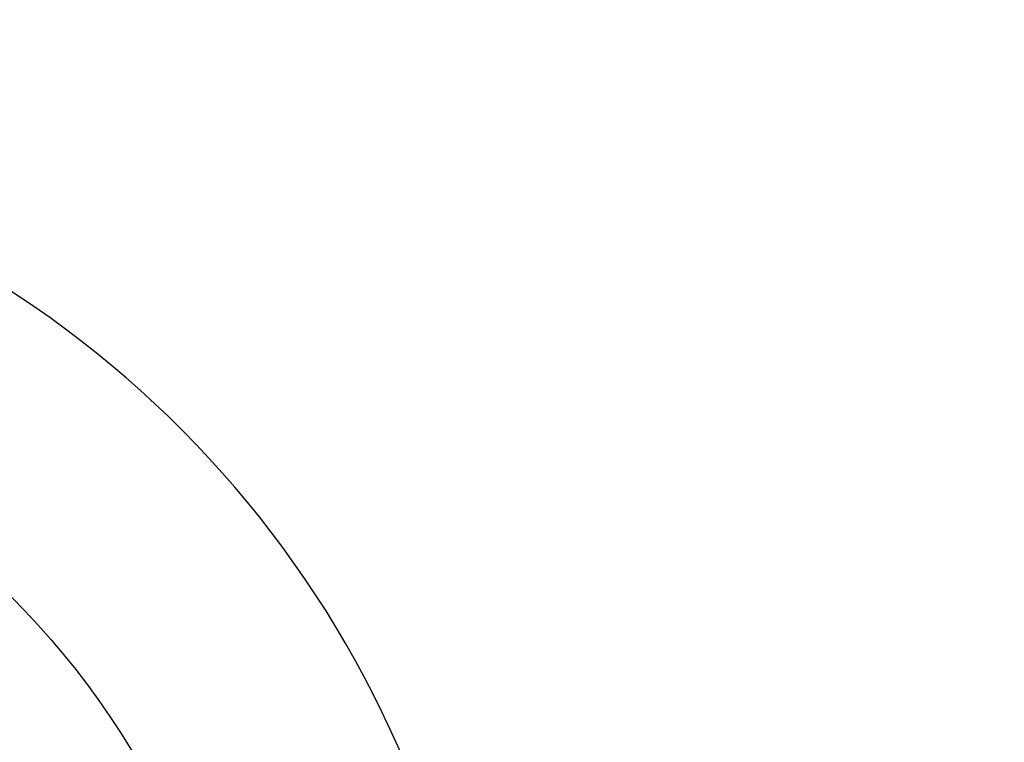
# Model space of a CAD drawing. Header units: millimetres. Extents: x 0 to 8410, y 0 to 5940.
# Tile 73 of 122: x 4703 to 5168, y 1049 to 1390. Entities that reach past the tile are written whole.
import ezdxf

# ---------------------------------------------------------------- set-up
doc = ezdxf.new("R2010")
doc.units = ezdxf.units.MM
doc.header["$LTSCALE"] = 462.55
doc.layers.get('0').update_dxf_attribs({"linetype": 'CONTINUOUS'})
doc.layers.add('204101000016_DXF_DIMENSION', color=7, linetype='CONTINUOUS')
doc.styles.get("Standard").update_dxf_attribs({"font": 'txt', "width": 0.7})
doc.dimstyles.new('DIMSTYLE_8', dxfattribs={"dimtxt": 90, "dimasz": 50, "dimexe": 1.5, "dimexo": 0, "dimtad": 1, "dimdec": 0, "dimdsep": 46, "dimtxsty": 'Standard', "dimblk": '_FILLED', "dimblk1": '_FILLED', "dimblk2": '_FILLED', "dimcen": 0.09, "dimclrt": 5, "dimazin": 2, "dimtfac": 1, "dimtdec": 0, "dimtofl": 0, "dimtmove": 0, "dimatfit": 3, "dimldrblk": '_FILLED', "dimfxl": 1, "dimtolj": 1, "dimarcsym": 0})
doc.dimstyles.new('DIMSTYLE_9', dxfattribs={"dimtxt": 90, "dimasz": 50, "dimexe": 1.5, "dimexo": 0, "dimgap": 4.5, "dimtad": 0, "dimtih": 1, "dimtoh": 1, "dimdec": 1, "dimdsep": 46, "dimtxsty": 'Standard', "dimblk": '_FILLED', "dimblk1": '_FILLED', "dimblk2": '_FILLED', "dimcen": 0.09, "dimclrt": 5, "dimazin": 2, "dimtp": 0.5, "dimtm": 0.5, "dimtfac": 1, "dimtdec": 4, "dimtofl": 0, "dimtmove": 0, "dimatfit": 3, "dimldrblk": '_FILLED', "dimfxl": 1, "dimtolj": 1, "dimarcsym": 0})

# ---------------------------------------------------------------- blocks, each defined once
blk = doc.blocks.new('_FILLED')
at = {"color": 0, "linetype": 'ByBlock'}
blk.add_solid([(0, 0), (-1, 0.17), (-1, -0.17)], dxfattribs=at)
blk = doc.blocks.new('*D29')
at = {"layer": '204101000016_DXF_DIMENSION', "color": 2, "linetype": 'Continuous'}
for p, q in [((4430.23, 848.67), (6760.01, 1461.49)), ((6365.67, 1357.76), (4430.23, 848.67)), ((6365.67, 1357.76), (6365.67, 1357.76))]:
    blk.add_line(p, q, dxfattribs=at)
at = {"layer": '204101000016_DXF_DIMENSION', "color": 2, "linetype": 'Continuous', "xscale": 50, "yscale": 50, "zscale": 50, "rotation": 194.7380830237}
blk.add_blockref('_FILLED', (6365.67, 1357.76), dxfattribs=at)
blk = doc.blocks.new('*D31')
at = {"layer": '204101000016_DXF_DIMENSION', "color": 2, "linetype": 'Continuous'}
for start, end in [(98.0161, 167), (0, 68.5396)]:
    blk.add_arc((4430.23, 848.67), 492.77, start, end, dxfattribs=at)
for points in [[(3955.63, 1009.94), (3950.1, 959.52), (3971.97, 1005.28)], [(4911.98, 898.18), (4923, 848.67), (4928.96, 899.04)]]:
    blk.add_solid(points, dxfattribs=at)

msp = doc.modelspace()

# ---------------------------------------------------------------- linework, layer by layer
at = {"color": 2, "linetype": 'Continuous'}
msp.add_circle((4430.23457, 848.67366), 380, dxfattribs=at)

# ---------------------------------------------------------------- dimensions: what is measured, and where the dimension line sits
at = {"layer": '204101000016_DXF_DIMENSION', "color": 2, "linetype": 'Continuous'}
dim = msp.add_radius_dim(center=(4430.23457, 848.67366), mpoint=(6365.66592, 1357.76438), text='R<>', dimstyle='DIMSTYLE_8', override={"dimpost": '<>'}, dxfattribs=at)
dim.commit()
dim.dimension.update_dxf_attribs({"geometry": '*D29', "text_midpoint": (6449.65089, 1403.12092), "dimtype": 164})
dim = msp.add_angular_dim_2l(base=(4486.01746, 1338.27381), line1=((4918.07463, 848.67366), (4923.0023, 848.67366)), line2=((3954.89782, 958.41379), (3950.09644, 959.52228)), dimstyle='DIMSTYLE_9', dxfattribs=at)
dim.commit()
dim.dimension.update_dxf_attribs({"geometry": '*D31', "text_midpoint": (4361.51746, 1293.27381), "dimtype": 162})

doc.saveas('drawing.dxf')
